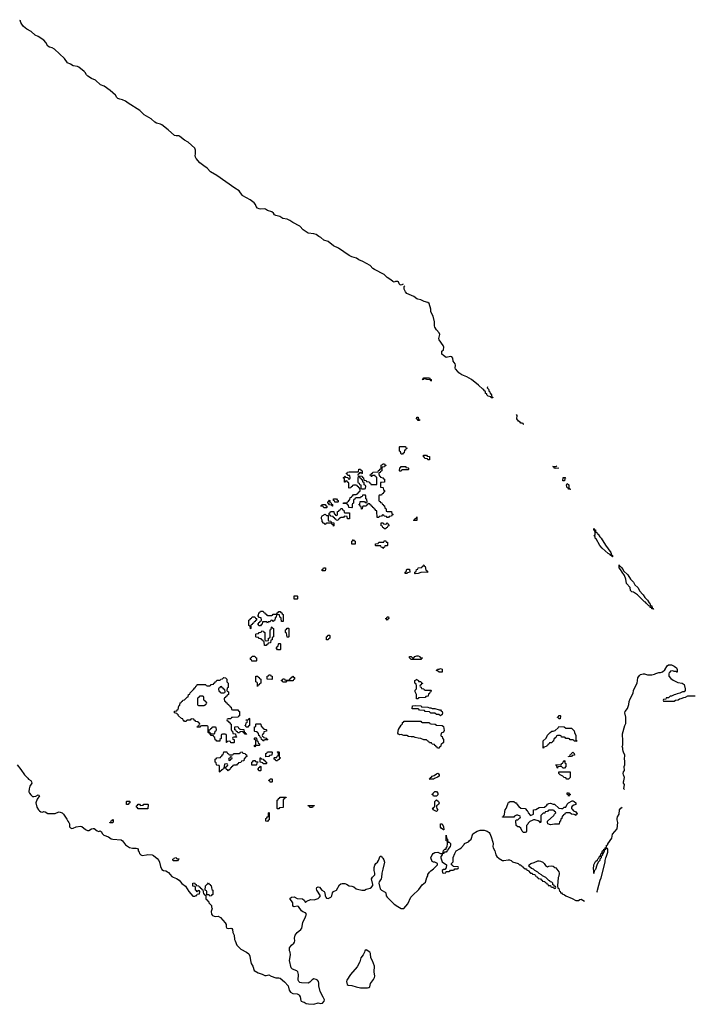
# Model space of a CAD drawing. Header units: inches. Extents: x 2777885 to 2884230, y 684484 to 829189.
# Tile 239 of 239: x 2874628 to 2884230, y 811008 to 825002. Entities that reach past the tile are written whole.
import ezdxf

# ---------------------------------------------------------------- set-up
doc = ezdxf.new("R2010")
doc.units = ezdxf.units.IN
doc.header["$MEASUREMENT"] = 0
for name, color, linetype in [('C8871', 7, 'Continuous'), ('C8872', 7, 'Continuous'), ('C8881', 7, 'Continuous'), ('C8882', 7, 'Continuous')]:
    doc.layers.add(name, color=color, linetype=linetype)

msp = doc.modelspace()

# ---------------------------------------------------------------- linework, layer by layer
at = {"layer": 'C8871', "color": 6}
for points in [[(2879850, 818014), (2879910, 818014), (2879914, 818010), (2879918, 817978), (2879930, 817974), (2879933, 817967), (2879918, 817962), (2879910, 817946), (2879878, 817942), (2879870, 817926), (2879850, 817926), (2879842, 817942), (2879810, 817946), (2879802, 817962), (2879790, 817966), (2879778, 817962), (2879770, 817946), (2879738, 817942), (2879730, 817926), (2879707, 817927), (2879706, 818010), (2879702, 818022), (2879690, 818026), (2879682, 818042), (2879666, 818050), (2879662, 818062), (2879646, 818070), (2879642, 818082), (2879627, 818087), (2879622, 818102), (2879607, 818107), (2879602, 818122), (2879590, 818126), (2879578, 818122), (2879573, 818107), (2879558, 818102), (2879550, 818086), (2879510, 818086), (2879498, 818082), (2879494, 818050), (2879487, 818047), (2879482, 818082), (2879467, 818087), (2879462, 818102), (2879446, 818110), (2879462, 818118), (2879467, 818153), (2879530, 818154), (2879538, 818138), (2879550, 818134), (2879562, 818138), (2879566, 818150), (2879562, 818182), (2879546, 818190), (2879546, 818230), (2879542, 818242), (2879530, 818246), (2879498, 818242), (2879493, 818227), (2879478, 818222), (2879470, 818206), (2879410, 818206), (2879398, 818202), (2879393, 818187), (2879378, 818182), (2879374, 818170), (2879374, 818130), (2879358, 818122), (2879354, 818110), (2879354, 818070), (2879350, 818066), (2879307, 818067), (2879302, 818102), (2879287, 818107), (2879282, 818122), (2879227, 818127), (2879230, 818134), (2879270, 818134), (2879282, 818138), (2879286, 818150), (2879302, 818158), (2879310, 818174), (2879322, 818178), (2879326, 818210), (2879342, 818218), (2879346, 818230), (2879362, 818238), (2879370, 818254), (2879410, 818254), (2879422, 818258), (2879427, 818273), (2879442, 818278), (2879447, 818293), (2879462, 818298), (2879466, 818310), (2879462, 818342), (2879447, 818347), (2879442, 818362), (2879427, 818367), (2879422, 818382), (2879410, 818386), (2879370, 818386), (2879358, 818382), (2879353, 818367), (2879338, 818362), (2879333, 818347), (2879310, 818346), (2879306, 818350), (2879306, 818410), (2879302, 818422), (2879286, 818430), (2879282, 818442), (2879270, 818446), (2879258, 818442), (2879250, 818428), (2879246, 818430), (2879246, 818470), (2879242, 818482), (2879226, 818490), (2879242, 818498), (2879247, 818513), (2879253, 818513), (2879258, 818498), (2879290, 818494), (2879298, 818478), (2879310, 818474), (2879322, 818478), (2879326, 818490), (2879322, 818522), (2879290, 818526), (2879282, 818542), (2879266, 818550), (2879282, 818558), (2879286, 818570), (2879310, 818574), (2879430, 818574), (2879442, 818578), (2879447, 818613), (2879470, 818614), (2879478, 818598), (2879494, 818590), (2879494, 818550), (2879487, 818547), (2879482, 818562), (2879470, 818566), (2879458, 818562), (2879453, 818547), (2879438, 818542), (2879434, 818530), (2879438, 818518), (2879493, 818513), (2879498, 818498), (2879514, 818490), (2879518, 818458), (2879550, 818454), (2879558, 818438), (2879593, 818433), (2879598, 818418), (2879613, 818413), (2879618, 818398), (2879630, 818394), (2879690, 818394), (2879702, 818398), (2879706, 818410), (2879706, 818490), (2879702, 818502), (2879687, 818507), (2879682, 818522), (2879670, 818526), (2879638, 818522), (2879630, 818506), (2879622, 818522), (2879606, 818530), (2879622, 818538), (2879626, 818550), (2879642, 818558), (2879648, 818572), (2879722, 818578), (2879727, 818593), (2879742, 818598), (2879747, 818613), (2879762, 818618), (2879766, 818630), (2879766, 818670), (2879782, 818678), (2879788, 818692), (2879812, 818692), (2879818, 818678), (2879833, 818673), (2879833, 818667), (2879818, 818662), (2879812, 818648), (2879778, 818642), (2879774, 818630), (2879774, 818590), (2879758, 818582), (2879750, 818566), (2879738, 818562), (2879734, 818550), (2879738, 818518), (2879752, 818512), (2879758, 818498), (2879790, 818492), (2879798, 818478), (2879814, 818470), (2879813, 818427), (2879770, 818426), (2879758, 818422), (2879754, 818410), (2879754, 818370), (2879758, 818358), (2879790, 818354), (2879794, 818350), (2879798, 818318), (2879812, 818312), (2879814, 818290), (2879798, 818282), (2879794, 818270), (2879778, 818262), (2879770, 818246), (2879738, 818242), (2879734, 818230), (2879734, 818170), (2879738, 818158), (2879753, 818153), (2879758, 818138), (2879773, 818133), (2879778, 818118), (2879793, 818113), (2879798, 818098), (2879813, 818093), (2879818, 818058), (2879834, 818050), (2879838, 818018)], [(2879450, 818506), (2879438, 818502), (2879434, 818490), (2879434, 818430), (2879438, 818418), (2879453, 818413), (2879458, 818398), (2879474, 818390), (2879474, 818350), (2879478, 818338), (2879490, 818334), (2879530, 818334), (2879542, 818338), (2879546, 818370), (2879542, 818382), (2879526, 818390), (2879522, 818422), (2879506, 818430), (2879502, 818462), (2879487, 818467), (2879482, 818482), (2879467, 818487), (2879462, 818502)], [(2879070, 818086), (2879062, 818102), (2879030, 818106), (2879022, 818122), (2879006, 818130), (2879006, 818150), (2879022, 818158), (2879030, 818174), (2879034, 818170), (2879038, 818138), (2879053, 818133), (2879058, 818118), (2879074, 818110), (2879074, 818090)], [(2879150, 818146), (2879107, 818147), (2879102, 818162), (2879086, 818170), (2879087, 818193), (2879130, 818194), (2879138, 818178), (2879154, 818170), (2879154, 818150)], [(2878950, 818066), (2878942, 818082), (2878910, 818088), (2878909, 818091), (2878922, 818098), (2878930, 818114), (2878970, 818114), (2878978, 818098), (2878994, 818090), (2878994, 818070), (2878990, 818066)], [(2879287, 817907), (2879282, 817942), (2879250, 817946), (2879238, 817942), (2879230, 817926), (2879190, 817926), (2879178, 817922), (2879173, 817907), (2879158, 817902), (2879150, 817886), (2879127, 817887), (2879122, 817902), (2879107, 817907), (2879102, 817922), (2879087, 817927), (2879082, 817942), (2879050, 817946), (2879042, 817962), (2879026, 817966), (2879026, 817990), (2879042, 817998), (2879047, 818013), (2879093, 818013), (2879098, 817978), (2879113, 817973), (2879118, 817958), (2879130, 817954), (2879142, 817958), (2879146, 817970), (2879147, 818013), (2879162, 818018), (2879166, 818030), (2879182, 818038), (2879190, 818054), (2879210, 818054), (2879218, 818038), (2879234, 818030), (2879238, 817998), (2879250, 817994), (2879313, 817993), (2879313, 817907)], [(2878990, 817954), (2879014, 817954), (2879014, 817890), (2879018, 817878), (2879050, 817874), (2879058, 817858), (2879093, 817853), (2879094, 817810), (2879090, 817806), (2879082, 817822), (2879070, 817826), (2879062, 817842), (2879050, 817846), (2878990, 817846), (2878978, 817842), (2878973, 817827), (2878966, 817826), (2878962, 817842), (2878947, 817847), (2878928, 817870), (2878927, 817887), (2878918, 817910), (2878918, 817930), (2878926, 817950), (2878970, 817972)], [(2879830, 817766), (2879807, 817767), (2879802, 817782), (2879787, 817787), (2879782, 817802), (2879766, 817810), (2879767, 817853), (2879792, 817852), (2879798, 817838), (2879830, 817834), (2879842, 817838), (2879850, 817854), (2879858, 817838), (2879870, 817834), (2879872, 817808), (2879858, 817802), (2879850, 817786), (2879838, 817782)], [(2879350, 817546), (2879346, 817550), (2879346, 817590), (2879362, 817598), (2879370, 817614), (2879378, 817598), (2879394, 817590), (2879394, 817550), (2879390, 817546)], [(2879790, 817486), (2879782, 817502), (2879767, 817507), (2879762, 817522), (2879750, 817526), (2879690, 817526), (2879686, 817530), (2879687, 817553), (2879722, 817558), (2879730, 817574), (2879790, 817574), (2879802, 817578), (2879810, 817594), (2879833, 817593), (2879838, 817578), (2879854, 817574), (2879854, 817530), (2879850, 817526), (2879818, 817522), (2879813, 817507), (2879798, 817502)], [(2878927, 817167), (2878926, 817190), (2878942, 817198), (2878948, 817212), (2878972, 817212), (2878974, 817190), (2878970, 817168)], [(2878527, 816767), (2878530, 816814), (2878570, 816814), (2878574, 816810), (2878574, 816770), (2878570, 816768)], [(2878150, 816534), (2878210, 816534), (2878222, 816538), (2878230, 816554), (2878270, 816554), (2878282, 816558), (2878287, 816573), (2878302, 816578), (2878310, 816592), (2878332, 816592), (2878338, 816578), (2878354, 816570), (2878358, 816558), (2878374, 816550), (2878373, 816447), (2878347, 816447), (2878346, 816490), (2878342, 816502), (2878326, 816510), (2878322, 816542), (2878290, 816546), (2878278, 816542), (2878274, 816510), (2878258, 816502), (2878254, 816470), (2878238, 816462), (2878233, 816447), (2878227, 816447), (2878222, 816462), (2878210, 816466), (2878198, 816462), (2878190, 816446), (2878158, 816442), (2878150, 816426), (2878142, 816442), (2878130, 816446), (2878090, 816446), (2878078, 816442), (2878074, 816410), (2878058, 816402), (2878050, 816386), (2878027, 816387), (2878022, 816402), (2878006, 816410), (2878022, 816418), (2878027, 816433), (2878042, 816438), (2878047, 816453), (2878062, 816458), (2878066, 816470), (2878062, 816502), (2878030, 816506), (2878022, 816522), (2878006, 816530), (2878022, 816538), (2878026, 816570), (2878042, 816578), (2878050, 816594), (2878090, 816594), (2878098, 816578), (2878113, 816573), (2878118, 816558), (2878133, 816553), (2878138, 816538)], [(2877910, 816346), (2877906, 816350), (2877902, 816382), (2877886, 816390), (2877886, 816470), (2877902, 816478), (2877906, 816490), (2877922, 816498), (2877930, 816514), (2877970, 816514), (2877978, 816498), (2877993, 816493), (2877994, 816470), (2877978, 816462), (2877973, 816447), (2877958, 816442), (2877953, 816427), (2877938, 816422), (2877933, 816407), (2877918, 816402), (2877914, 816390), (2877914, 816350)], [(2879850, 816468), (2879842, 816482), (2879830, 816486), (2879828, 816492), (2879842, 816498), (2879850, 816514), (2879870, 816514), (2879872, 816490), (2879858, 816482)], [(2878130, 816106), (2878107, 816107), (2878102, 816162), (2878087, 816167), (2878082, 816182), (2878067, 816187), (2878062, 816202), (2878030, 816206), (2878022, 816222), (2877990, 816226), (2877986, 816230), (2877986, 816270), (2877990, 816274), (2878022, 816278), (2878030, 816294), (2878062, 816298), (2878070, 816314), (2878093, 816313), (2878098, 816298), (2878114, 816290), (2878114, 816190), (2878118, 816178), (2878130, 816174), (2878162, 816178), (2878166, 816210), (2878182, 816218), (2878186, 816230), (2878186, 816330), (2878202, 816338), (2878206, 816370), (2878210, 816374), (2878218, 816358), (2878234, 816350), (2878234, 816230), (2878218, 816222), (2878214, 816190), (2878198, 816182), (2878193, 816147), (2878158, 816142), (2878153, 816127), (2878138, 816122)], [(2878450, 816226), (2878427, 816227), (2878422, 816282), (2878406, 816290), (2878406, 816330), (2878422, 816338), (2878430, 816354), (2878450, 816354), (2878454, 816350), (2878454, 816230)], [(2878990, 816186), (2878986, 816190), (2878986, 816230), (2879002, 816238), (2879007, 816253), (2879030, 816254), (2879034, 816250), (2879034, 816210), (2879018, 816202), (2879010, 816186)], [(2878290, 816046), (2878282, 816062), (2878266, 816070), (2878282, 816078), (2878287, 816093), (2878302, 816098), (2878306, 816130), (2878310, 816134), (2878330, 816134), (2878334, 816130), (2878334, 816050), (2878330, 816046)], [(2877990, 815886), (2877927, 815887), (2877922, 815902), (2877906, 815910), (2877906, 815930), (2877922, 815938), (2877930, 815954), (2877970, 815954), (2877978, 815938), (2877994, 815930), (2877994, 815890)], [(2877630, 814726), (2877622, 814742), (2877610, 814746), (2877578, 814742), (2877573, 814727), (2877567, 814727), (2877566, 814830), (2877562, 814842), (2877550, 814846), (2877510, 814846), (2877498, 814842), (2877493, 814827), (2877492, 814788), (2877474, 814770), (2877474, 814750), (2877470, 814746), (2877430, 814746), (2877422, 814762), (2877407, 814767), (2877402, 814802), (2877386, 814810), (2877382, 814822), (2877350, 814826), (2877342, 814842), (2877326, 814850), (2877322, 814862), (2877306, 814870), (2877306, 814950), (2877302, 814962), (2877290, 814966), (2877210, 814966), (2877198, 814962), (2877190, 814946), (2877150, 814946), (2877148, 814950), (2877162, 814958), (2877167, 814973), (2877182, 814978), (2877186, 814990), (2877182, 815002), (2877167, 815007), (2877162, 815022), (2877130, 815026), (2877122, 815042), (2877107, 815047), (2877102, 815062), (2877070, 815066), (2877058, 815062), (2877052, 815048), (2877010, 815046), (2876998, 815042), (2876992, 815028), (2876970, 815028), (2876962, 815042), (2876950, 815046), (2876946, 815066), (2876926, 815070), (2876886, 815110), (2876882, 815122), (2876866, 815130), (2876862, 815142), (2876829, 815150), (2876830, 815174), (2876862, 815178), (2876868, 815192), (2876882, 815198), (2876888, 815252), (2876902, 815258), (2876910, 815294), (2876922, 815298), (2876930, 815314), (2876942, 815318), (2876946, 815330), (2876970, 815334), (2877010, 815374), (2877022, 815378), (2877028, 815410), (2877046, 815414), (2877050, 815434), (2877100, 815480), (2877116, 815504), (2877128, 815512), (2877129, 815531), (2877146, 815534), (2877150, 815552), (2877267, 815553), (2877274, 815550), (2877278, 815538), (2877290, 815534), (2877330, 815534), (2877342, 815538), (2877350, 815554), (2877382, 815558), (2877387, 815573), (2877402, 815578), (2877407, 815593), (2877422, 815598), (2877430, 815614), (2877470, 815614), (2877482, 815618), (2877486, 815630), (2877510, 815634), (2877530, 815652), (2877554, 815650), (2877574, 815630), (2877574, 815590), (2877592, 815570), (2877592, 815510), (2877578, 815502), (2877574, 815470), (2877578, 815458), (2877594, 815450), (2877594, 815410), (2877578, 815402), (2877573, 815387), (2877558, 815382), (2877553, 815367), (2877538, 815362), (2877534, 815350), (2877538, 815318), (2877553, 815313), (2877558, 815298), (2877570, 815294), (2877578, 815278), (2877594, 815270), (2877598, 815258), (2877614, 815250), (2877618, 815238), (2877634, 815230), (2877638, 815198), (2877650, 815194), (2877730, 815192), (2877738, 815178), (2877754, 815170), (2877754, 815110), (2877738, 815102), (2877733, 815087), (2877650, 815086), (2877638, 815082), (2877630, 815066), (2877590, 815066), (2877578, 815062), (2877574, 815050), (2877578, 815038), (2877593, 815033), (2877598, 815018), (2877613, 815013), (2877618, 814998), (2877634, 814990), (2877634, 814910), (2877638, 814898), (2877654, 814890), (2877658, 814858), (2877693, 814853), (2877698, 814818), (2877714, 814810), (2877710, 814806), (2877670, 814806), (2877658, 814802), (2877654, 814790), (2877658, 814778), (2877674, 814770), (2877674, 814730), (2877670, 814726)], [(2878010, 815526), (2878006, 815530), (2878006, 815570), (2878002, 815582), (2877986, 815590), (2877986, 815670), (2877990, 815674), (2878013, 815673), (2878018, 815658), (2878030, 815654), (2878038, 815638), (2878054, 815630), (2878054, 815570), (2878038, 815562), (2878033, 815547), (2878018, 815542)], [(2878210, 815626), (2878147, 815627), (2878146, 815670), (2878162, 815678), (2878170, 815692), (2878194, 815690), (2878198, 815678), (2878214, 815670), (2878214, 815630)], [(2878370, 815586), (2878362, 815602), (2878346, 815610), (2878362, 815618), (2878370, 815634), (2878393, 815633), (2878398, 815618), (2878410, 815614), (2878450, 815614), (2878462, 815618), (2878467, 815633), (2878482, 815638), (2878487, 815653), (2878502, 815658), (2878510, 815674), (2878518, 815658), (2878533, 815653), (2878534, 815630), (2878518, 815622), (2878513, 815607), (2878430, 815606), (2878418, 815602), (2878410, 815586)], [(2877490, 815526), (2877478, 815522), (2877473, 815507), (2877458, 815502), (2877454, 815490), (2877458, 815458), (2877473, 815453), (2877478, 815438), (2877490, 815434), (2877530, 815434), (2877542, 815438), (2877546, 815450), (2877542, 815482), (2877527, 815487), (2877522, 815502), (2877507, 815507), (2877502, 815522)], [(2877230, 815386), (2877190, 815386), (2877178, 815382), (2877173, 815367), (2877158, 815362), (2877154, 815350), (2877154, 815270), (2877158, 815258), (2877170, 815254), (2877250, 815254), (2877262, 815258), (2877267, 815273), (2877282, 815278), (2877286, 815290), (2877282, 815302), (2877267, 815307), (2877262, 815322), (2877246, 815330), (2877246, 815370), (2877242, 815382)], [(2877870, 814946), (2877847, 814947), (2877842, 814962), (2877826, 814970), (2877842, 814978), (2877846, 815010), (2877862, 815018), (2877866, 815030), (2877862, 815042), (2877847, 815047), (2877847, 815053), (2877882, 815058), (2877890, 815074), (2877894, 815070), (2877894, 814970), (2877878, 814962)], [(2877410, 814946), (2877370, 814946), (2877358, 814942), (2877352, 814928), (2877338, 814922), (2877333, 814907), (2877318, 814902), (2877314, 814890), (2877318, 814878), (2877333, 814873), (2877338, 814858), (2877350, 814854), (2877390, 814854), (2877402, 814858), (2877406, 814890), (2877422, 814898), (2877426, 814910), (2877422, 814942)], [(2877830, 814846), (2877822, 814862), (2877807, 814867), (2877802, 814882), (2877790, 814886), (2877758, 814882), (2877752, 814868), (2877727, 814867), (2877722, 814882), (2877707, 814887), (2877702, 814902), (2877686, 814910), (2877687, 814953), (2877730, 814954), (2877738, 814938), (2877754, 814930), (2877758, 814918), (2877813, 814913), (2877818, 814878), (2877833, 814873), (2877838, 814858), (2877854, 814850), (2877850, 814846)], [(2878090, 814746), (2878082, 814762), (2878066, 814770), (2878062, 814802), (2878047, 814807), (2878042, 814822), (2878027, 814827), (2878022, 814862), (2878007, 814867), (2878002, 814882), (2877970, 814886), (2877966, 814890), (2877966, 814950), (2877982, 814958), (2877986, 814990), (2877990, 814994), (2878050, 814994), (2878054, 814990), (2878058, 814958), (2878073, 814953), (2878078, 814938), (2878093, 814933), (2878098, 814918), (2878130, 814914), (2878134, 814910), (2878134, 814890), (2878098, 814882), (2878094, 814850), (2878078, 814842), (2878074, 814830), (2878078, 814818), (2878094, 814810), (2878098, 814798), (2878132, 814792), (2878138, 814778), (2878154, 814770), (2878150, 814766), (2878110, 814766), (2878098, 814762)], [(2877970, 814666), (2877966, 814670), (2877966, 814690), (2877982, 814698), (2877986, 814710), (2877986, 814750), (2877982, 814762), (2877966, 814770), (2877966, 814790), (2877970, 814794), (2877990, 814794), (2877994, 814790), (2877998, 814758), (2878014, 814750), (2878018, 814718), (2878034, 814710), (2878034, 814690), (2878030, 814686), (2877990, 814686), (2877978, 814682)], [(2877590, 814326), (2877582, 814342), (2877567, 814347), (2877562, 814362), (2877530, 814366), (2877518, 814362), (2877513, 814347), (2877498, 814342), (2877494, 814330), (2877478, 814322), (2877470, 814306), (2877466, 814310), (2877466, 814390), (2877462, 814402), (2877430, 814406), (2877426, 814410), (2877422, 814442), (2877406, 814450), (2877406, 814490), (2877422, 814498), (2877428, 814512), (2877482, 814518), (2877486, 814530), (2877502, 814538), (2877508, 814552), (2877522, 814558), (2877530, 814594), (2877570, 814594), (2877578, 814578), (2877594, 814570), (2877598, 814558), (2877610, 814554), (2877650, 814554), (2877662, 814558), (2877666, 814570), (2877673, 814573), (2877750, 814574), (2877762, 814578), (2877768, 814592), (2877790, 814594), (2877798, 814578), (2877830, 814574), (2877838, 814558), (2877853, 814553), (2877854, 814530), (2877838, 814522), (2877833, 814507), (2877818, 814502), (2877813, 814467), (2877778, 814462), (2877770, 814446), (2877738, 814442), (2877733, 814427), (2877718, 814422), (2877710, 814406), (2877670, 814406), (2877658, 814402), (2877654, 814390), (2877638, 814382), (2877634, 814370), (2877618, 814362), (2877613, 814347), (2877598, 814342)], [(2877630, 814526), (2877618, 814522), (2877614, 814506), (2877598, 814502), (2877594, 814490), (2877598, 814478), (2877610, 814474), (2877622, 814478), (2877626, 814494), (2877642, 814498), (2877646, 814510), (2877642, 814522)], [(2878090, 814426), (2878082, 814442), (2878047, 814447), (2878047, 814513), (2878053, 814513), (2878058, 814498), (2878090, 814494), (2878098, 814478), (2878113, 814473), (2878118, 814458), (2878134, 814450), (2878134, 814430), (2878130, 814426)], [(2878127, 814527), (2878127, 814573), (2878142, 814578), (2878150, 814594), (2878210, 814594), (2878214, 814590), (2878213, 814547), (2878178, 814542), (2878170, 814528)], [(2878290, 814466), (2878267, 814467), (2878262, 814482), (2878246, 814490), (2878246, 814510), (2878250, 814514), (2878282, 814518), (2878287, 814533), (2878302, 814538), (2878306, 814570), (2878302, 814582), (2878286, 814590), (2878290, 814594), (2878310, 814594), (2878314, 814590), (2878314, 814530), (2878318, 814518), (2878334, 814510), (2878318, 814502), (2878313, 814487), (2878298, 814482)], [(2877570, 814426), (2877538, 814422), (2877534, 814390), (2877538, 814378), (2877550, 814374), (2877562, 814378), (2877567, 814393), (2877582, 814398), (2877586, 814410), (2877582, 814422)], [(2877990, 814406), (2877927, 814407), (2877926, 814450), (2877942, 814458), (2877950, 814474), (2877970, 814474), (2877978, 814458), (2878013, 814453), (2878013, 814447), (2877998, 814442), (2877994, 814410)], [(2878050, 814326), (2878027, 814327), (2878022, 814342), (2878006, 814350), (2878022, 814358), (2878027, 814373), (2878042, 814378), (2878050, 814394), (2878054, 814390), (2878054, 814330)], [(2878190, 814166), (2878182, 814182), (2878166, 814190), (2878182, 814198), (2878190, 814214), (2878210, 814214), (2878214, 814210), (2878214, 814170), (2878210, 814166)], [(2878290, 813786), (2878286, 813790), (2878286, 813910), (2878302, 813918), (2878307, 813933), (2878322, 813938), (2878330, 813954), (2878413, 813953), (2878413, 813947), (2878398, 813942), (2878393, 813927), (2878378, 813922), (2878374, 813910), (2878373, 813807), (2878318, 813802), (2878310, 813786)], [(2876170, 813846), (2876148, 813848), (2876146, 813890), (2876150, 813894), (2876190, 813894), (2876194, 813890), (2876194, 813870), (2876178, 813862)], [(2876310, 813786), (2876302, 813802), (2876286, 813810), (2876286, 813830), (2876302, 813838), (2876310, 813854), (2876330, 813854), (2876338, 813838), (2876350, 813834), (2876382, 813838), (2876390, 813854), (2876450, 813854), (2876454, 813850), (2876450, 813786)], [(2878750, 813806), (2878742, 813822), (2878726, 813830), (2878730, 813834), (2878813, 813833), (2878813, 813827), (2878798, 813822), (2878790, 813806)], [(2878150, 813606), (2878128, 813610), (2878128, 813650), (2878142, 813658), (2878150, 813674), (2878162, 813678), (2878166, 813690), (2878166, 813730), (2878170, 813734), (2878174, 813730), (2878172, 813630), (2878158, 813622)], [(2875910, 813586), (2875908, 813590), (2875922, 813598), (2875930, 813614), (2875942, 813618), (2875950, 813634), (2875954, 813630), (2875954, 813610), (2875950, 813588)], [(2876870, 813048), (2876808, 813048), (2876806, 813070), (2876822, 813078), (2876826, 813090), (2876850, 813094), (2876858, 813078), (2876890, 813074), (2876894, 813070), (2876878, 813062)], [(2877330, 812546), (2877322, 812562), (2877286, 812566), (2877286, 812610), (2877282, 812622), (2877266, 812630), (2877268, 812690), (2877290, 812714), (2877302, 812718), (2877310, 812734), (2877318, 812718), (2877334, 812710), (2877338, 812698), (2877350, 812694), (2877358, 812638), (2877372, 812630), (2877372, 812570), (2877358, 812562), (2877350, 812548)], [(2879550, 811782), (2879531, 811769), (2879527, 811750), (2879508, 811710), (2879477, 811670), (2879462, 811610), (2879422, 811538), (2879331, 811430), (2879276, 811350), (2879271, 811330), (2879282, 811290), (2879298, 811278), (2879350, 811275), (2879410, 811254), (2879470, 811244), (2879570, 811243), (2879590, 811247), (2879605, 811255), (2879615, 811305), (2879658, 811361), (2879672, 811390), (2879674, 811410), (2879664, 811470), (2879672, 811550), (2879644, 811624), (2879617, 811670), (2879613, 811730), (2879604, 811750)]]:
    msp.add_lwpolyline(points, close=True, dxfattribs=at)
msp.add_lwpolyline([(2874591, 814410), (2874644, 814344), (2874695, 814270), (2874744, 814224), (2874752, 814210), (2874785, 814190), (2874796, 814170), (2874798, 814150), (2874773, 814110), (2874762, 814070), (2874760, 814030), (2874768, 814008), (2874785, 813985), (2874810, 813962), (2874830, 813959), (2874855, 813965), (2874890, 813984), (2874901, 813981), (2874910, 813972), (2874875, 813925), (2874857, 813870), (2874872, 813810), (2874894, 813774), (2874910, 813756), (2874930, 813743), (2874950, 813741), (2874970, 813746), (2874990, 813743), (2875030, 813719), (2875130, 813719), (2875150, 813730), (2875190, 813743), (2875230, 813731), (2875250, 813711), (2875300, 813640), (2875310, 813610), (2875328, 813590), (2875334, 813574), (2875335, 813530), (2875350, 813515), (2875370, 813508), (2875390, 813510), (2875430, 813528), (2875490, 813541), (2875510, 813534), (2875563, 813490), (2875590, 813477), (2875610, 813478), (2875650, 813502), (2875670, 813508), (2875685, 813505), (2875730, 813471), (2875754, 813466), (2875772, 813472), (2875784, 813464), (2875803, 813430), (2875826, 813410), (2875890, 813388), (2875930, 813359), (2875950, 813354), (2876070, 813347), (2876090, 813330), (2876130, 813276), (2876190, 813235), (2876230, 813225), (2876285, 813225), (2876300, 813220), (2876311, 813210), (2876311, 813190), (2876328, 813168), (2876331, 813150), (2876350, 813131), (2876370, 813125), (2876430, 813131), (2876450, 813139), (2876510, 813131), (2876530, 813124), (2876581, 813081), (2876605, 813050), (2876616, 813030), (2876630, 812965), (2876650, 812923), (2876670, 812911), (2876704, 812904), (2876730, 812892), (2876743, 812883), (2876790, 812825), (2876810, 812813), (2876858, 812798), (2876894, 812774), (2876930, 812725), (2876985, 812685), (2877034, 812610), (2877090, 812545), (2877117, 812543), (2877134, 812554), (2877146, 812554), (2877150, 812574), (2877182, 812578), (2877186, 812610), (2877182, 812622), (2877170, 812626), (2877158, 812622), (2877150, 812606), (2877142, 812622), (2877126, 812630), (2877126, 812670), (2877122, 812682), (2877089, 812689), (2877088, 812730), (2877110, 812732), (2877118, 812718), (2877134, 812710), (2877138, 812698), (2877173, 812693), (2877178, 812678), (2877193, 812673), (2877198, 812658), (2877213, 812653), (2877218, 812638), (2877233, 812633), (2877238, 812578), (2877253, 812573), (2877258, 812558), (2877274, 812554), (2877274, 812510), (2877278, 812498), (2877292, 812492), (2877298, 812478), (2877310, 812474), (2877314, 812450), (2877352, 812410), (2877352, 812390), (2877361, 812370), (2877351, 812329), (2877356, 812290), (2877370, 812271), (2877390, 812261), (2877410, 812258), (2877450, 812261), (2877482, 812242), (2877548, 812168), (2877560, 812140), (2877563, 812110), (2877571, 812090), (2877590, 812083), (2877630, 812091), (2877644, 812084), (2877651, 812071), (2877656, 812030), (2877676, 811990), (2877679, 811930), (2877691, 811910), (2877712, 811850), (2877772, 811790), (2877850, 811750), (2877885, 811725), (2877901, 811690), (2877906, 811630), (2877916, 811590), (2877942, 811550), (2877958, 811490), (2878017, 811457), (2878075, 811435), (2878110, 811415), (2878130, 811415), (2878170, 811427), (2878202, 811410), (2878270, 811385), (2878310, 811385), (2878330, 811378), (2878390, 811327), (2878444, 811270), (2878457, 811210), (2878479, 811179), (2878510, 811162), (2878570, 811156), (2878590, 811148), (2878599, 811139), (2878612, 811112), (2878622, 811062), (2878630, 811051), (2878650, 811041), (2878670, 811036), (2878701, 811021), (2878733, 811013), (2878810, 811008), (2878870, 811027), (2878910, 811019), (2878930, 811025), (2878956, 811050), (2878959, 811070), (2878943, 811110), (2878896, 811190), (2878877, 811270), (2878880, 811310), (2878876, 811330), (2878861, 811350), (2878842, 811362), (2878810, 811368), (2878785, 811355), (2878750, 811321), (2878730, 811309), (2878632, 811312), (2878610, 811319), (2878594, 811330), (2878586, 811350), (2878592, 811430), (2878583, 811470), (2878565, 811485), (2878506, 811506), (2878488, 811528), (2878461, 811630), (2878476, 811710), (2878470, 811750), (2878461, 811770), (2878463, 811810), (2878492, 811848), (2878525, 811875), (2878535, 811890), (2878538, 811910), (2878535, 811950), (2878544, 811990), (2878570, 812027), (2878625, 812070), (2878637, 812090), (2878652, 812170), (2878692, 812250), (2878703, 812290), (2878689, 812310), (2878650, 812323), (2878634, 812334), (2878590, 812399), (2878570, 812404), (2878530, 812394), (2878519, 812399), (2878509, 812410), (2878509, 812450), (2878469, 812511), (2878490, 812531), (2878530, 812536), (2878570, 812511), (2878647, 812507), (2878672, 812490), (2878690, 812454), (2878708, 812472), (2878763, 812497), (2878815, 812495), (2878869, 812511), (2878889, 812530), (2878901, 812550), (2878849, 812630), (2878845, 812650), (2878849, 812670), (2878870, 812678), (2878890, 812671), (2878921, 812630), (2878955, 812610), (2878965, 812590), (2878970, 812550), (2878978, 812530), (2878990, 812516), (2879010, 812510), (2879049, 812530), (2879059, 812541), (2879066, 812550), (2879073, 812590), (2879090, 812610), (2879129, 812630), (2879172, 812708), (2879190, 812721), (2879210, 812725), (2879250, 812723), (2879274, 812714), (2879310, 812691), (2879350, 812685), (2879376, 812676), (2879410, 812651), (2879430, 812642), (2879490, 812631), (2879529, 812631), (2879554, 812646), (2879610, 812659), (2879630, 812671), (2879645, 812695), (2879647, 812710), (2879629, 812790), (2879643, 812817), (2879674, 812850), (2879675, 812870), (2879664, 812910), (2879664, 812950), (2879673, 812987), (2879689, 813011), (2879715, 813030), (2879729, 813050), (2879750, 813114), (2879770, 813114), (2879777, 813097), (2879790, 813085), (2879803, 813063), (2879811, 813030), (2879790, 812930), (2879773, 812870), (2879770, 812810), (2879764, 812790), (2879736, 812750), (2879730, 812730), (2879750, 812650), (2879771, 812630), (2879823, 812603), (2879830, 812590), (2879838, 812550), (2879850, 812531), (2879949, 812429), (2880000, 812399)], dxfattribs=at)
at = {"layer": 'C8872', "color": 6}
msp.add_lwpolyline([(2880000, 821280), (2879970, 821280), (2879950, 821273), (2879930, 821281), (2879904, 821304), (2879850, 821336), (2879810, 821380), (2879669, 821450), (2879647, 821467), (2879610, 821510), (2879555, 821535), (2879506, 821566), (2879449, 821589), (2879414, 821614), (2879350, 821630), (2879310, 821650), (2879157, 821757), (2879089, 821789), (2879010, 821850), (2878950, 821870), (2878910, 821907), (2878878, 821919), (2878841, 821950), (2878810, 821959), (2878730, 821970), (2878657, 822017), (2878610, 822070), (2878510, 822118), (2878469, 822149), (2878430, 822168), (2878370, 822179), (2878325, 822205), (2878270, 822218), (2878250, 822230), (2878234, 822254), (2878212, 822272), (2878151, 822291), (2878122, 822310), (2878110, 822314), (2878050, 822309), (2878030, 822312), (2878010, 822324), (2877990, 822345), (2877977, 822377), (2877961, 822401), (2877904, 822444), (2877801, 822501), (2877790, 822510), (2877747, 822570), (2877687, 822607), (2877430, 822790), (2877342, 822842), (2877294, 822894), (2877243, 822923), (2877189, 822969), (2877136, 823030), (2877128, 823050), (2877124, 823070), (2877128, 823092), (2877127, 823150), (2877116, 823176), (2877021, 823261), (2876970, 823290), (2876904, 823344), (2876890, 823350), (2876850, 823350), (2876830, 823355), (2876737, 823437), (2876648, 823508), (2876630, 823519), (2876570, 823533), (2876550, 823545), (2876495, 823595), (2876397, 823650), (2876334, 823714), (2876170, 823815), (2876130, 823846), (2876090, 823865), (2876050, 823872), (2876023, 823883), (2876010, 823896), (2875990, 823930), (2875916, 823996), (2875830, 824058), (2875778, 824078), (2875704, 824144), (2875647, 824167), (2875598, 824198), (2875577, 824217), (2875560, 824250), (2875545, 824265), (2875470, 824326), (2875450, 824337), (2875390, 824348), (2875352, 824372), (2875309, 824389), (2875266, 824450), (2875122, 824582), (2875090, 824604), (2875050, 824610), (2875030, 824624), (2875000, 824680), (2874970, 824710), (2874890, 824765), (2874850, 824781), (2874793, 824833), (2874730, 824870), (2874684, 824904), (2874657, 824937), (2874643, 824963), (2874634, 824990), (2874638, 825002)], dxfattribs=at)
at = {"layer": 'C8881', "color": 6}
for points in [[(2881276, 819784), (2881274, 819770), (2881292, 819752), (2881298, 819718), (2881310, 819714), (2881313, 819693), (2881332, 819670), (2881338, 819638), (2881350, 819634), (2881352, 819628), (2881330, 819629), (2881322, 819642), (2881288, 819650), (2881268, 819670), (2881266, 819686), (2881250, 819688), (2881249, 819710), (2881242, 819722), (2881230, 819729), (2881223, 819743), (2881210, 819749), (2881149, 819809), (2881050, 819889), (2880985, 819925), (2880910, 819957), (2880870, 819981), (2880854, 820000)], [(2881793, 819247), (2881786, 819250), (2881782, 819262), (2881768, 819268), (2881750, 819269), (2881740, 819280), (2881715, 819295), (2881695, 819330), (2881696, 819376), (2881689, 819391)], [(2882290, 818630), (2882245, 818625), (2882226, 818630), (2882222, 818642), (2882206, 818650), (2882210, 818654), (2882250, 818651), (2882261, 818659)], [(2882391, 818489), (2882378, 818482), (2882373, 818447), (2882349, 818450), (2882350, 818494), (2882384, 818496)], [(2883223, 814063), (2883215, 814070), (2883222, 814130), (2883209, 814150), (2883209, 814170), (2883216, 814184), (2883224, 814230), (2883208, 814270), (2883206, 814290), (2883209, 814310), (2883222, 814330), (2883218, 814390), (2883228, 814412), (2883229, 814470), (2883224, 814490), (2883228, 814550), (2883208, 814590), (2883207, 814607), (2883198, 814630), (2883198, 814650), (2883189, 814670), (2883198, 814690), (2883202, 814750), (2883195, 814850), (2883229, 814969), (2883242, 814998), (2883243, 815090), (2883229, 815150), (2883235, 815170), (2883267, 815213), (2883285, 815270), (2883289, 815311), (2883304, 815350), (2883345, 815430), (2883353, 815467), (2883369, 815510), (2883404, 815570), (2883414, 815650), (2883437, 815683), (2883450, 815694), (2883490, 815703), (2883510, 815703), (2883550, 815691), (2883610, 815691), (2883650, 815699), (2883670, 815711), (2883710, 815723), (2883736, 815724), (2883765, 815735), (2883797, 815763), (2883830, 815818), (2883850, 815831), (2883890, 815831), (2883930, 815815), (2883965, 815790), (2883973, 815767), (2883974, 815730), (2883966, 815730), (2883958, 815738), (2883930, 815738), (2883910, 815746), (2883878, 815742), (2883872, 815728), (2883858, 815722), (2883853, 815707), (2883854, 815670), (2883880, 815640), (2883916, 815616), (2883983, 815583), (2884042, 815570), (2884070, 815551), (2884086, 815490), (2884085, 815470), (2884070, 815449), (2884050, 815449), (2884010, 815429), (2883970, 815422), (2883950, 815409), (2883930, 815408), (2883892, 815388), (2883873, 815387), (2883850, 815366), (2883818, 815362), (2883810, 815346), (2883778, 815342), (2883774, 815330), (2883778, 815318), (2883790, 815314), (2883930, 815314), (2883948, 815332), (2883987, 815333), (2884006, 815350), (2884030, 815352), (2884066, 815370), (2884090, 815372), (2884126, 815390), (2884230, 815394)], [(2882838, 812598), (2882833, 812610), (2882838, 812630), (2882876, 812770), (2882893, 812807), (2882948, 813028), (2882949, 813050), (2882958, 813090), (2882970, 813114), (2882986, 813170), (2882986, 813210), (2882982, 813222), (2882970, 813226), (2882958, 813222), (2882953, 813207), (2882938, 813202), (2882932, 813168), (2882912, 813148), (2882911, 813129), (2882892, 813110), (2882891, 813090), (2882872, 813070), (2882871, 813050), (2882851, 813029), (2882830, 812986), (2882810, 812926), (2882793, 812907), (2882790, 812866), (2882789, 812910), (2882784, 812930), (2882790, 812992), (2882810, 813036), (2882839, 813061), (2882850, 813082), (2882865, 813095), (2882870, 813111), (2882886, 813114), (2882882, 813122), (2882890, 813152), (2882902, 813158), (2882910, 813191), (2882927, 813193), (2882930, 813212), (2882946, 813214), (2882950, 813234), (2882962, 813238), (2882968, 813252), (2882970, 813272), (2882986, 813274), (2882988, 813290), (2883045, 813370), (2883053, 813427), (2883118, 813502), (2883128, 813590), (2883118, 813630), (2883118, 813650), (2883124, 813670), (2883149, 813711), (2883153, 813770), (2883170, 813796), (2883190, 813811)], [(2880000, 812399), (2880050, 812371), (2880089, 812371), (2880142, 812438), (2880189, 812530), (2880210, 812556), (2880300, 812640), (2880350, 812705), (2880396, 812744), (2880414, 812810), (2880427, 812833), (2880430, 812851), (2880450, 812885), (2880470, 812905), (2880509, 812931), (2880568, 812990), (2880566, 813010), (2880530, 813028), (2880510, 813029), (2880490, 813038), (2880469, 813090), (2880490, 813131), (2880505, 813150), (2880530, 813167), (2880570, 813171), (2880610, 813151), (2880628, 813152), (2880642, 813158), (2880648, 813172), (2880650, 813192), (2880670, 813211), (2880687, 813213), (2880687, 813227), (2880700, 813240), (2880704, 813250), (2880709, 813290), (2880707, 813327), (2880689, 813330), (2880687, 813413), (2880691, 813409), (2880692, 813372), (2880698, 813358), (2880710, 813354), (2880714, 813314), (2880730, 813312), (2880750, 813291), (2880751, 813270), (2880745, 813250), (2880711, 813209), (2880710, 813189), (2880698, 813182), (2880690, 813169), (2880672, 813168), (2880658, 813162), (2880654, 813150), (2880634, 813146), (2880632, 813130), (2880612, 813110), (2880612, 813088), (2880631, 813031), (2880694, 812990), (2880691, 812949), (2880670, 812926), (2880650, 812926), (2880634, 812910), (2880638, 812878), (2880650, 812874), (2880682, 812878), (2880690, 812894), (2880730, 812894), (2880742, 812898), (2880750, 812914), (2880790, 812914), (2880802, 812918), (2880810, 812934), (2880850, 812934), (2880862, 812938), (2880866, 812950), (2880862, 812962), (2880788, 812968), (2880782, 812982), (2880766, 812990), (2880766, 813010), (2880788, 813032), (2880790, 813094), (2880810, 813152), (2880829, 813190), (2880883, 813217), (2880905, 813235), (2880943, 813277), (2880950, 813291), (2881005, 813315), (2881015, 813330), (2881044, 813356), (2881070, 813431), (2881130, 813467), (2881170, 813482), (2881230, 813485), (2881271, 813470), (2881299, 813450), (2881310, 813436), (2881330, 813390), (2881353, 813310), (2881356, 813290), (2881353, 813250), (2881358, 813230), (2881379, 813190), (2881393, 813130), (2881408, 813108), (2881440, 813080), (2881490, 813053), (2881510, 813051), (2881570, 813063), (2881590, 813059), (2881611, 813050), (2881631, 813031), (2881711, 813011), (2881731, 812991), (2881751, 812991), (2881754, 812974), (2881774, 812970), (2881778, 812958), (2881790, 812954), (2881810, 812934), (2881830, 812932), (2881834, 812914), (2881854, 812910), (2881890, 812874), (2881912, 812872), (2881918, 812858), (2881951, 812851), (2881954, 812834), (2881974, 812830), (2881978, 812818), (2881994, 812810), (2881998, 812798), (2882032, 812792), (2882038, 812778), (2882054, 812770), (2882058, 812758), (2882090, 812754), (2882098, 812738), (2882113, 812733), (2882118, 812718), (2882133, 812713), (2882138, 812698), (2882170, 812694), (2882178, 812678), (2882190, 812674), (2882214, 812674), (2882218, 812658), (2882230, 812654), (2882242, 812658), (2882246, 812670), (2882242, 812682), (2882226, 812686), (2882222, 812702), (2882207, 812707), (2882206, 812730), (2882190, 812746), (2882167, 812747), (2882162, 812762), (2882147, 812767), (2882106, 812810), (2882056, 812836), (2882046, 812850), (2882009, 812869), (2881990, 812888), (2881949, 812909), (2881930, 812928), (2881900, 812940), (2881866, 812970), (2881869, 812990), (2881892, 813008), (2881938, 813022), (2881990, 813046), (2882010, 813047), (2882030, 813044), (2882061, 813030), (2882081, 813010), (2882100, 812980), (2882130, 812962), (2882146, 812970), (2882190, 812976), (2882210, 812971), (2882233, 812953), (2882250, 812946), (2882290, 812891), (2882297, 812870), (2882291, 812830), (2882279, 812810), (2882271, 812691), (2882278, 812658), (2882290, 812654), (2882298, 812618), (2882310, 812614), (2882314, 812594), (2882330, 812592), (2882340, 812580), (2882370, 812566), (2882390, 812550), (2882482, 812510), (2882530, 812481), (2882570, 812485), (2882590, 812498), (2882610, 812502), (2882656, 812476)]]:
    msp.add_lwpolyline(points, dxfattribs=at)
for points in [[(2880470, 819866), (2880462, 819882), (2880408, 819888), (2880402, 819902), (2880390, 819906), (2880378, 819902), (2880372, 819888), (2880350, 819886), (2880346, 819890), (2880362, 819898), (2880370, 819914), (2880447, 819913), (2880454, 819910), (2880458, 819898), (2880474, 819890), (2880474, 819870)], [(2880290, 819306), (2880282, 819322), (2880266, 819330), (2880270, 819354), (2880293, 819353), (2880298, 819318), (2880313, 819313), (2880310, 819306)], [(2880050, 818826), (2880042, 818862), (2880028, 818870), (2880026, 818930), (2880030, 818934), (2880110, 818934), (2880118, 818918), (2880134, 818910), (2880118, 818902), (2880110, 818886), (2880098, 818882), (2880092, 818848), (2880078, 818842), (2880070, 818828)], [(2880430, 818746), (2880422, 818762), (2880387, 818767), (2880382, 818782), (2880366, 818790), (2880367, 818813), (2880410, 818814), (2880418, 818798), (2880450, 818794), (2880454, 818790), (2880454, 818750), (2880450, 818746)], [(2880030, 818586), (2880026, 818590), (2880029, 818631), (2880042, 818638), (2880050, 818654), (2880107, 818653), (2880114, 818650), (2880118, 818638), (2880150, 818634), (2880154, 818630), (2880154, 818610), (2880150, 818606), (2880070, 818606), (2880058, 818602), (2880050, 818586)], [(2882450, 818326), (2882430, 818328), (2882426, 818346), (2882409, 818350), (2882398, 818390), (2882408, 818412), (2882431, 818391), (2882433, 818353), (2882438, 818338), (2882454, 818330)], [(2880230, 817886), (2880226, 817890), (2880242, 817898), (2880247, 817913), (2880262, 817918), (2880270, 817934), (2880274, 817930), (2880274, 817890), (2880270, 817886)], [(2883050, 817369), (2883047, 817387), (2883030, 817389), (2883020, 817400), (2882990, 817417), (2882906, 817490), (2882874, 817530), (2882822, 817622), (2882810, 817626), (2882808, 817648), (2882802, 817662), (2882789, 817670), (2882806, 817674), (2882808, 817710), (2882802, 817742), (2882790, 817746), (2882789, 817771), (2882794, 817766), (2882794, 817754), (2882810, 817752), (2882812, 817732), (2882818, 817718), (2882830, 817714), (2882833, 817693), (2882850, 817691), (2882871, 817651), (2882890, 817631), (2882953, 817533), (2883031, 817430), (2883038, 817398), (2883052, 817388), (2883054, 817370)], [(2880130, 817129), (2880106, 817130), (2880106, 817150), (2880122, 817158), (2880128, 817192), (2880170, 817194), (2880174, 817150), (2880138, 817142)], [(2880250, 817126), (2880246, 817130), (2880246, 817150), (2880262, 817158), (2880268, 817190), (2880286, 817194), (2880290, 817212), (2880342, 817218), (2880346, 817230), (2880362, 817238), (2880366, 817250), (2880373, 817253), (2880378, 817238), (2880392, 817232), (2880398, 817178), (2880410, 817174), (2880418, 817158), (2880434, 817150), (2880330, 817146), (2880290, 817129)], [(2883630, 816626), (2883610, 816629), (2883608, 816648), (2883589, 816650), (2883587, 816667), (2883570, 816669), (2883562, 816682), (2883550, 816689), (2883542, 816702), (2883530, 816709), (2883522, 816722), (2883510, 816729), (2883409, 816829), (2883350, 816864), (2883328, 816870), (2883309, 816889), (2883304, 816930), (2883254, 816990), (2883241, 817050), (2883223, 817103), (2883190, 817148), (2883169, 817189), (2883149, 817210), (2883146, 817254), (2883154, 817246), (2883154, 817234), (2883170, 817232), (2883178, 817218), (2883191, 817210), (2883211, 817171), (2883271, 817111), (2883311, 817050), (2883351, 817010), (2883372, 816970), (2883411, 816930), (2883442, 816882), (2883478, 816838), (2883491, 816830), (2883512, 816792), (2883551, 816751), (2883572, 816712), (2883590, 816694), (2883594, 816674), (2883612, 816670), (2883618, 816638), (2883632, 816632), (2883634, 816626)], [(2880330, 815908), (2880190, 815909), (2880166, 815930), (2880166, 815950), (2880190, 815952), (2880210, 815934), (2880230, 815934), (2880246, 815950), (2880270, 815962), (2880290, 815962), (2880314, 815950), (2880318, 815938), (2880354, 815930), (2880338, 815922)], [(2880590, 815729), (2880567, 815747), (2880546, 815750), (2880562, 815758), (2880566, 815770), (2880588, 815772), (2880610, 815782), (2880631, 815770), (2880630, 815729)], [(2880390, 815474), (2880470, 815474), (2880474, 815470), (2880473, 815447), (2880458, 815442), (2880453, 815427), (2880438, 815422), (2880433, 815387), (2880398, 815382), (2880390, 815368), (2880310, 815366), (2880298, 815362), (2880290, 815349), (2880266, 815350), (2880268, 815410), (2880249, 815450), (2880250, 815474), (2880267, 815493), (2880268, 815530), (2880262, 815562), (2880246, 815570), (2880246, 815610), (2880262, 815618), (2880270, 815631), (2880278, 815618), (2880294, 815610), (2880298, 815598), (2880330, 815594), (2880338, 815578), (2880353, 815573), (2880353, 815567), (2880338, 815562), (2880333, 815547), (2880318, 815542), (2880314, 815530), (2880318, 815518), (2880333, 815513), (2880338, 815498), (2880370, 815494), (2880378, 815478)], [(2880450, 815222), (2880470, 815222), (2880492, 815212), (2880530, 815211), (2880591, 815191), (2880610, 815191), (2880617, 815177), (2880631, 815170), (2880636, 815150), (2880630, 815126), (2880610, 815109), (2880587, 815127), (2880550, 815128), (2880530, 815146), (2880470, 815148), (2880450, 815166), (2880390, 815168), (2880382, 815182), (2880370, 815186), (2880308, 815188), (2880302, 815202), (2880290, 815206), (2880208, 815208), (2880209, 815250), (2880250, 815254), (2880328, 815252), (2880334, 815250), (2880338, 815238), (2880350, 815234), (2880430, 815231)], [(2882290, 815066), (2882282, 815082), (2882266, 815090), (2882286, 815094), (2882290, 815112), (2882310, 815114), (2882314, 815110), (2882310, 815066)], [(2880590, 814646), (2880567, 814647), (2880562, 814662), (2880547, 814667), (2880542, 814682), (2880527, 814687), (2880522, 814702), (2880490, 814706), (2880482, 814722), (2880450, 814726), (2880442, 814742), (2880427, 814747), (2880410, 814766), (2880373, 814767), (2880330, 814788), (2880290, 814789), (2880250, 814798), (2880228, 814808), (2880191, 814809), (2880156, 814816), (2880128, 814828), (2880089, 814829), (2880050, 814842), (2880030, 814838), (2880010, 814848), (2880003, 814863), (2880010, 814912), (2880050, 814974), (2880068, 814992), (2880070, 815014), (2880082, 815018), (2880090, 815034), (2880330, 815032), (2880338, 815018), (2880350, 815014), (2880448, 815012), (2880454, 815010), (2880458, 814998), (2880470, 814994), (2880531, 814991), (2880550, 814974), (2880634, 814970), (2880650, 814954), (2880660, 814900), (2880650, 814878), (2880618, 814862), (2880614, 814830), (2880618, 814818), (2880630, 814814), (2880638, 814790), (2880650, 814772), (2880651, 814730), (2880618, 814702), (2880611, 814689), (2880610, 814668), (2880594, 814666)], [(2882510, 814746), (2882502, 814762), (2882490, 814766), (2882450, 814766), (2882442, 814782), (2882430, 814786), (2882390, 814786), (2882382, 814802), (2882370, 814806), (2882330, 814806), (2882322, 814822), (2882310, 814826), (2882270, 814826), (2882258, 814822), (2882253, 814807), (2882238, 814802), (2882230, 814786), (2882218, 814782), (2882214, 814750), (2882198, 814742), (2882190, 814726), (2882158, 814722), (2882154, 814710), (2882138, 814702), (2882134, 814690), (2882118, 814682), (2882114, 814670), (2882078, 814662), (2882070, 814649), (2882066, 814670), (2882070, 814754), (2882108, 814792), (2882130, 814834), (2882166, 814870), (2882189, 814891), (2882210, 814891), (2882239, 814901), (2882282, 814938), (2882290, 814954), (2882367, 814953), (2882392, 814932), (2882471, 814931), (2882510, 814894), (2882511, 814871), (2882533, 814827), (2882534, 814770), (2882538, 814758), (2882552, 814750), (2882550, 814746)], [(2882430, 814526), (2882428, 814530), (2882446, 814534), (2882450, 814554), (2882462, 814558), (2882466, 814570), (2882491, 814591), (2882510, 814574), (2882511, 814550), (2882478, 814542), (2882470, 814528)], [(2882350, 814366), (2882330, 814386), (2882310, 814388), (2882278, 814382), (2882270, 814366), (2882266, 814370), (2882262, 814402), (2882250, 814406), (2882249, 814411), (2882326, 814414), (2882328, 814430), (2882346, 814434), (2882350, 814454), (2882362, 814458), (2882370, 814474), (2882374, 814470), (2882378, 814438), (2882391, 814431), (2882392, 814410), (2882390, 814386), (2882370, 814366)], [(2880510, 814209), (2880446, 814210), (2880462, 814218), (2880466, 814230), (2880482, 814238), (2880489, 814250), (2880518, 814262), (2880550, 814285), (2880570, 814291), (2880582, 814282), (2880591, 814270), (2880591, 814249), (2880565, 814235), (2880521, 814219)], [(2882430, 814209), (2882406, 814210), (2882390, 814226), (2882366, 814230), (2882349, 814249), (2882310, 814268), (2882289, 814290), (2882288, 814312), (2882450, 814312), (2882451, 814230)], [(2880550, 813966), (2880510, 813968), (2880502, 813982), (2880488, 813988), (2880490, 813994), (2880502, 813998), (2880506, 814010), (2880530, 814031), (2880550, 814032), (2880571, 814010), (2880570, 813986)], [(2882430, 813968), (2882426, 813986), (2882409, 813989), (2882410, 814014), (2882430, 814014), (2882438, 813998), (2882450, 813994), (2882450, 813986), (2882438, 813982)], [(2880550, 813749), (2880506, 813770), (2880502, 813782), (2880488, 813790), (2880507, 813793), (2880510, 813812), (2880526, 813814), (2880528, 813890), (2880550, 813912), (2880582, 813890), (2880590, 813870), (2880582, 813850), (2880553, 813827), (2880552, 813810), (2880558, 813790), (2880571, 813769)], [(2882531, 813689), (2882526, 813690), (2882522, 813702), (2882507, 813707), (2882469, 813709), (2882447, 813727), (2882393, 813727), (2882378, 813722), (2882374, 813710), (2882358, 813702), (2882350, 813686), (2882338, 813682), (2882334, 813650), (2882318, 813642), (2882314, 813610), (2882298, 813602), (2882294, 813570), (2882230, 813568), (2882170, 813558), (2882135, 813575), (2882129, 813590), (2882128, 813610), (2882218, 813690), (2882228, 813712), (2882246, 813730), (2882242, 813742), (2882227, 813747), (2882222, 813762), (2882210, 813766), (2882150, 813766), (2882138, 813762), (2882130, 813746), (2882098, 813742), (2882090, 813726), (2882070, 813726), (2882034, 813690), (2882034, 813610), (2882030, 813588), (2882022, 813602), (2881996, 813616), (2881950, 813629), (2881930, 813629), (2881910, 813622), (2881876, 813604), (2881856, 813584), (2881850, 813566), (2881833, 813547), (2881831, 813470), (2881824, 813456), (2881810, 813449), (2881788, 813450), (2881768, 813470), (2881749, 813509), (2881728, 813528), (2881706, 813530), (2881686, 813550), (2881686, 813570), (2881678, 813590), (2881680, 813620), (2881688, 813632), (2881710, 813632), (2881730, 813654), (2881742, 813658), (2881746, 813670), (2881742, 813682), (2881710, 813698), (2881690, 813698), (2881658, 813682), (2881650, 813666), (2881489, 813669), (2881490, 813672), (2881494, 813674), (2881506, 813674), (2881506, 813686), (2881518, 813702), (2881522, 813750), (2881529, 813770), (2881542, 813790), (2881567, 813853), (2881568, 813870), (2881586, 813874), (2881590, 813891), (2881650, 813891), (2881673, 813873), (2881690, 813872), (2881692, 813852), (2881720, 813820), (2881750, 813794), (2881810, 813792), (2881838, 813758), (2881852, 813750), (2881854, 813730), (2881890, 813692), (2881928, 813712), (2881928, 813772), (2881965, 813775), (2882010, 813807), (2882089, 813811), (2882122, 813838), (2882130, 813851), (2882150, 813862), (2882170, 813865), (2882210, 813851), (2882231, 813851), (2882290, 813794), (2882330, 813792), (2882347, 813793), (2882366, 813810), (2882388, 813812), (2882409, 813851), (2882429, 813870), (2882480, 813900), (2882490, 813902), (2882510, 813891), (2882532, 813870), (2882532, 813850), (2882502, 813838), (2882478, 813822), (2882471, 813810), (2882472, 813790), (2882480, 813780), (2882498, 813758), (2882530, 813742), (2882550, 813714), (2882550, 813708), (2882534, 813706)], [(2880650, 813486), (2880618, 813510), (2880610, 813526), (2880610, 813572), (2880630, 813572), (2880650, 813532), (2880654, 813490), (2880654, 813486)]]:
    msp.add_lwpolyline(points, close=True, dxfattribs=at)
at = {"layer": 'C8882', "color": 6}
for points in [[(2880079, 821241), (2880050, 821231), (2880036, 821236), (2880022, 821250), (2880010, 821275), (2880000, 821280), (2880000, 821280)], [(2880854, 820000), (2880820, 820040), (2880816, 820050), (2880822, 820090), (2880818, 820110), (2880787, 820147), (2880783, 820190), (2880770, 820209), (2880750, 820215), (2880690, 820202), (2880649, 820229), (2880629, 820249), (2880629, 820289), (2880650, 820310), (2880654, 820350), (2880645, 820370), (2880589, 820450), (2880587, 820470), (2880598, 820530), (2880591, 820550), (2880550, 820595), (2880527, 820630), (2880523, 820650), (2880522, 820710), (2880506, 820790), (2880472, 820850), (2880470, 820890), (2880446, 820970), (2880430, 820982), (2880377, 820997), (2880330, 821020), (2880288, 821028), (2880270, 821036), (2880228, 821068), (2880132, 821112), (2880110, 821133), (2880094, 821170), (2880090, 821190), (2880092, 821210), (2880100, 821220)]]:
    msp.add_lwpolyline(points, dxfattribs=at)

doc.saveas('drawing.dxf')
